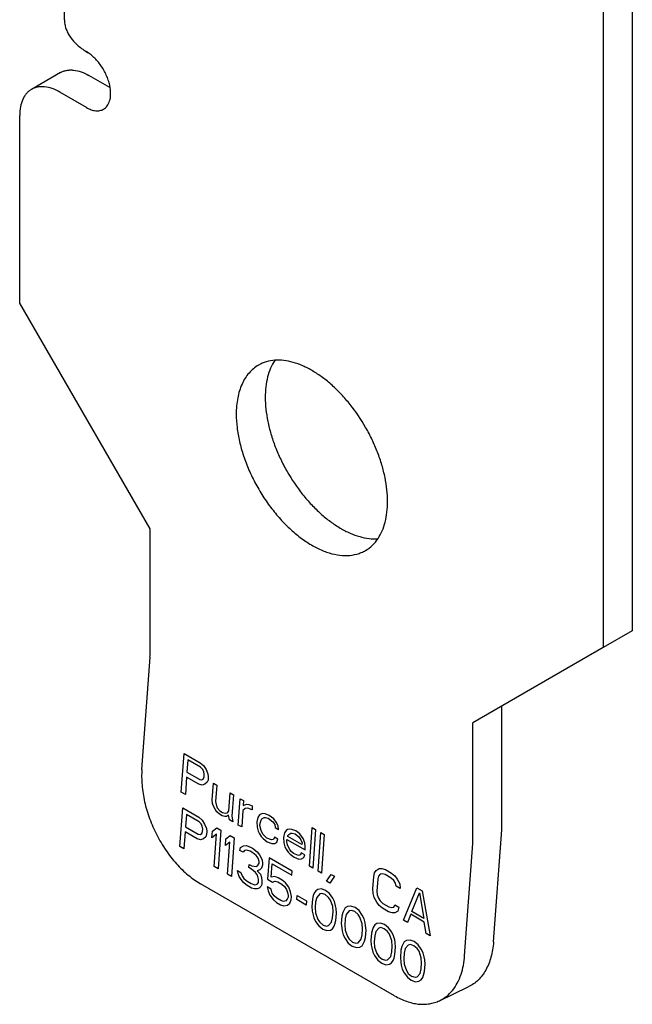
# Model space of a CAD drawing. Header units: inches. Extents: x 0 to 22, y 0 to 17.
# Tile 43 of 65: x 16.871 to 17.41, y 3.618 to 4.483. Entities that reach past the tile are written whole.
import ezdxf

# ---------------------------------------------------------------- set-up
doc = ezdxf.new("R2010")
doc.units = ezdxf.units.IN
doc.header["$LTSCALE"] = 1.21
doc.header["$MEASUREMENT"] = 0
doc.layers.get('0').update_dxf_attribs({"linetype": 'CONTINUOUS'})
doc.layers.add('COSMETIC', color=7, linetype='CONTINUOUS')

msp = doc.modelspace()

# ---------------------------------------------------------------- linework, layer by layer
at = {"color": 7, "linetype": 'CONTINUOUS'}
for p, q in [((17.40958, 7.22517), (17.40958, 3.94621)), ((16.93016, 4.4549), (16.93087, 4.45531)), ((16.93158, 4.45408), (16.93016, 4.4549)), ((16.90728, 4.43656), (16.88183, 4.42186)), ((16.95075, 4.42342), (16.93228, 4.43408)), ((17.40958, 3.94621), (17.38412, 3.93152)), ((17.29503, 3.77639), (17.29503, 3.88009)), ((17.28769, 3.6728), (17.29484, 3.77123)), ((17.24017, 3.62116), (17.26553, 3.63324))]:
    msp.add_line(p, q, dxfattribs=at)
at = {"color": 3, "linetype": 'CONTINUOUS'}
for p, q in [((17.38412, 7.21047), (17.38412, 3.93152)), ((16.91078, 4.48307), (16.91078, 4.57222)), ((16.93016, 4.40591), (16.90683, 4.41938)), ((16.87147, 4.23405), (16.87147, 4.39897)), ((16.98602, 4.03564), (16.87147, 4.23405)), ((16.98602, 3.92541), (16.98602, 4.03564)), ((17.38412, 3.93152), (17.26957, 3.86539)), ((16.97878, 3.82444), (16.98593, 3.92287)), ((17.26957, 3.7617), (17.26957, 3.86539)), ((17.26233, 3.66072), (17.26948, 3.75915)), ((17.20084, 3.62547), (17.03042, 3.72386))]:
    msp.add_line(p, q, dxfattribs=at)
for centre, radius, start, end in [((16.96377, 4.50986), 0.0644, 238.46725, 240.00588), ((16.95049, 3.92545), 0.03553, 355.8271, 359.93441), ((17.23404, 3.76174), 0.03553, 355.8271, 359.93441)]:
    msp.add_arc(centre, radius, start, end, dxfattribs=at)
at = {"color": 7, "linetype": 'CONTINUOUS'}
msp.add_arc((17.22295, 3.77648), 0.07208, 355.8271, 359.93441, dxfattribs=at)
at = {"color": 3, "linetype": 'CONTINUOUS'}
for points, knots in [([(16.91078, 4.48307), (16.91078, 4.48178), (16.911, 4.47917), (16.91196, 4.4753), (16.91355, 4.47152), (16.91656, 4.46649), (16.92073, 4.46189), (16.92576, 4.45779), (16.9286, 4.45588), (16.93009, 4.45497)], [0, 0, 0, 0, 0.108941, 0.219751, 0.334198, 0.453772, 0.712215, 0.852532, 1, 1, 1, 1]), ([(16.95094, 4.42335), (16.9507, 4.42483), (16.95003, 4.42782), (16.94854, 4.43225), (16.94657, 4.43663), (16.94417, 4.44085), (16.94142, 4.44479), (16.93837, 4.44837), (16.9351, 4.45148), (16.93276, 4.45325), (16.93158, 4.45403)], [0, 0, 0, 0, 0.120504, 0.246586, 0.376243, 0.507197, 0.63717, 0.764029, 0.885692, 1, 1, 1, 1]), ([(16.88183, 4.42186), (16.88101, 4.42139), (16.87943, 4.42029), (16.87735, 4.41824), (16.87556, 4.41581), (16.87353, 4.41199), (16.87186, 4.40632), (16.87147, 4.40151), (16.87147, 4.39897)], [0, 0, 0, 0, 0.108102, 0.218207, 0.332201, 0.451646, 0.710861, 1, 1, 1, 1]), ([(16.90683, 4.41938), (16.90464, 4.42065), (16.90027, 4.42272), (16.89453, 4.42411), (16.8902, 4.42426), (16.8872, 4.42393), (16.88439, 4.42315), (16.88265, 4.42233), (16.88183, 4.42186)], [0, 0, 0, 0, 0.289144, 0.548361, 0.667805, 0.781797, 0.891901, 1, 1, 1, 1]), ([(16.94515, 4.40442), (16.94577, 4.40478), (16.94696, 4.40564), (16.94846, 4.40732), (16.94966, 4.40934), (16.9509, 4.41257), (16.95158, 4.41734), (16.95127, 4.42129), (16.95094, 4.42335)], [0, 0, 0, 0, 0.102422, 0.20784, 0.318899, 0.437492, 0.700775, 1, 1, 1, 1]), ([(16.93016, 4.40591), (16.93148, 4.40515), (16.9341, 4.40391), (16.93811, 4.40293), (16.94133, 4.40302), (16.94362, 4.40365), (16.94466, 4.40414), (16.94515, 4.40442)], [0, 0, 0, 0, 0.28919, 0.548688, 0.781701, 0.891864, 1, 1, 1, 1]), ([(17.08117, 4.1795), (17.07963, 4.17861), (17.07666, 4.17655), (17.07274, 4.1727), (17.06937, 4.16812), (17.06555, 4.16094), (17.0631, 4.15264), (17.06188, 4.14369), (17.06168, 4.13891), (17.06168, 4.13647)], [0, 0, 0, 0, 0.108075, 0.21816, 0.332113, 0.451501, 0.710522, 0.851581, 1, 1, 1, 1]), ([(17.09563, 4.1838), (17.09306, 4.18362), (17.08925, 4.18296), (17.08448, 4.18124), (17.08224, 4.18012), (17.08117, 4.1795)], [0, 0, 0, 0, 0.508415, 0.755348, 1, 1, 1, 1]), ([(17.19462, 4.05971), (17.19462, 4.06314), (17.19421, 4.07021), (17.19251, 4.08095), (17.18974, 4.09198), (17.18593, 4.10311), (17.18116, 4.11415), (17.17363, 4.12848), (17.16457, 4.14187), (17.15422, 4.15387), (17.14608, 4.16186), (17.13765, 4.16879), (17.12905, 4.17453), (17.12043, 4.179), (17.11191, 4.18211), (17.10365, 4.18382), (17.09823, 4.18398), (17.09563, 4.1838)], [0, 0, 0, 0, 0.059702, 0.122948, 0.18909, 0.257488, 0.327476, 0.398303, 0.539141, 0.607689, 0.673986, 0.737408, 0.797432, 0.853723, 0.906116, 0.954737, 1, 1, 1, 1]), ([(17.06168, 4.13647), (17.06168, 4.13257), (17.06222, 4.12452), (17.06438, 4.1123), (17.06792, 4.09977), (17.07274, 4.08721), (17.07874, 4.07488), (17.08579, 4.06305), (17.09375, 4.05197), (17.10244, 4.04186), (17.11168, 4.03296), (17.12128, 4.02544), (17.13103, 4.01948), (17.14074, 4.01518), (17.15022, 4.01266), (17.15927, 4.01199), (17.16639, 4.01303), (17.17157, 4.01482), (17.17398, 4.01601), (17.17514, 4.01668)], [0, 0, 0, 0, 0.062326, 0.128724, 0.198332, 0.270291, 0.343669, 0.417406, 0.490434, 0.561725, 0.630329, 0.695425, 0.756381, 0.812829, 0.864739, 0.912523, 0.957104, 0.978667, 1, 1, 1, 1]), ([(17.18627, 4.02729), (17.18767, 4.0294), (17.19016, 4.03407), (17.19275, 4.04186), (17.1943, 4.05052), (17.19462, 4.05658), (17.19462, 4.05971)], [0, 0, 0, 0, 0.224067, 0.464489, 0.723224, 1, 1, 1, 1]), ([(17.17514, 4.01668), (17.17733, 4.01794), (17.1815, 4.02108), (17.18481, 4.0251), (17.18627, 4.02729)], [0, 0, 0, 0, 0.490956, 1, 1, 1, 1]), ([(16.97878, 3.82444), (16.97862, 3.82217), (16.97849, 3.81754), (16.97895, 3.80799), (16.98093, 3.79568), (16.98531, 3.781), (16.99157, 3.76673), (16.99947, 3.75339), (17.00873, 3.74149), (17.01743, 3.733), (17.02478, 3.72736), (17.02853, 3.72495), (17.03042, 3.72386)], [0, 0, 0, 0, 0.057605, 0.117461, 0.242547, 0.372772, 0.505347, 0.63717, 0.765207, 0.886858, 0.944636, 1, 1, 1, 1]), ([(17.25916, 3.64434), (17.26003, 3.64691), (17.26142, 3.65232), (17.26213, 3.65786), (17.26233, 3.66072)], [0, 0, 0, 0, 0.485402, 1, 1, 1, 1]), ([(17.24019, 3.62116), (17.24126, 3.62168), (17.24337, 3.62284), (17.24735, 3.62565), (17.25182, 3.63013), (17.25616, 3.63673), (17.25827, 3.64171), (17.25916, 3.64434)], [0, 0, 0, 0, 0.116531, 0.23399, 0.474753, 0.728659, 1, 1, 1, 1]), ([(17.20084, 3.62547), (17.20254, 3.62448), (17.20595, 3.6227), (17.21119, 3.62057), (17.21638, 3.61904), (17.2215, 3.61816), (17.22648, 3.61792), (17.23129, 3.61832), (17.23589, 3.61937), (17.23879, 3.6205), (17.24019, 3.62116)], [0, 0, 0, 0, 0.143047, 0.280204, 0.411406, 0.536913, 0.657452, 0.773987, 0.887717, 1, 1, 1, 1])]:
    msp.add_open_spline(points, degree=3, knots=knots, dxfattribs=at)
at = {"color": 7, "linetype": 'CONTINUOUS'}
for points, knots in [([(16.90728, 4.43656), (16.9081, 4.43703), (16.90984, 4.43785), (16.91266, 4.43863), (16.91566, 4.43896), (16.91999, 4.43881), (16.92573, 4.43742), (16.93009, 4.43535), (16.93228, 4.43408)], [0, 0, 0, 0, 0.108099, 0.218203, 0.332195, 0.451639, 0.710856, 1, 1, 1, 1]), ([(17.09549, 4.18359), (17.09409, 4.18148), (17.0916, 4.17681), (17.08901, 4.16902), (17.08746, 4.16036), (17.08714, 4.1543), (17.08714, 4.15117)], [0, 0, 0, 0, 0.224067, 0.464489, 0.723224, 1, 1, 1, 1]), ([(17.08714, 4.15117), (17.08714, 4.14774), (17.08755, 4.14067), (17.08925, 4.12993), (17.09203, 4.1189), (17.09583, 4.10777), (17.1006, 4.09673), (17.10813, 4.0824), (17.11719, 4.06901), (17.12754, 4.05701), (17.13568, 4.04902), (17.14411, 4.04209), (17.15271, 4.03635), (17.16133, 4.03188), (17.16985, 4.02877), (17.17811, 4.02706), (17.18353, 4.02689), (17.18613, 4.02708)], [0, 0, 0, 0, 0.059702, 0.122948, 0.18909, 0.257488, 0.327476, 0.398303, 0.539141, 0.607689, 0.673986, 0.737408, 0.797432, 0.853723, 0.906116, 0.954737, 1, 1, 1, 1]), ([(17.28769, 3.6728), (17.28753, 3.6705), (17.287, 3.66601), (17.28559, 3.65955), (17.2836, 3.65357), (17.28102, 3.64814), (17.27791, 3.64333), (17.27427, 3.63919), (17.27016, 3.63577), (17.26711, 3.63399), (17.26554, 3.63324)], [0, 0, 0, 0, 0.145728, 0.284979, 0.417434, 0.543295, 0.663278, 0.778427, 0.890124, 1, 1, 1, 1])]:
    msp.add_open_spline(points, degree=3, knots=knots, dxfattribs=at)
at = {"layer": 'COSMETIC', "color": 7, "linetype": 'CONTINUOUS'}
for p, q in [((17.01343, 3.80443), (17.0159, 3.83839)), ((17.0159, 3.83839), (17.03004, 3.83022)), ((17.01917, 3.83273), (17.01838, 3.8219)), ((17.03037, 3.82627), (17.01917, 3.83273)), ((17.03004, 3.83022), (17.03293, 3.8278)), ((17.03208, 3.82453), (17.03037, 3.82627)), ((17.03316, 3.8224), (17.03208, 3.82453)), ((17.03293, 3.8278), (17.03513, 3.82427)), ((17.03513, 3.82427), (17.03669, 3.82036)), ((17.01807, 3.81756), (17.01697, 3.80239)), ((17.02868, 3.81144), (17.01807, 3.81756)), ((17.01838, 3.8219), (17.02958, 3.81543)), ((17.02958, 3.81543), (17.0314, 3.81513)), ((17.0314, 3.81513), (17.03268, 3.8159)), ((17.03268, 3.8159), (17.03343, 3.81773)), ((17.03359, 3.81989), (17.03316, 3.8224)), ((17.03343, 3.81773), (17.03359, 3.81989)), ((17.03669, 3.82036), (17.03712, 3.81785)), ((17.03712, 3.81785), (17.03691, 3.81496)), ((17.03167, 3.81046), (17.02868, 3.81144)), ((17.03419, 3.81127), (17.03167, 3.81046)), ((17.03617, 3.81314), (17.03419, 3.81127)), ((17.03691, 3.81496), (17.03617, 3.81314)), ((17.04058, 3.79779), (17.04163, 3.81224)), ((17.04163, 3.81224), (17.04457, 3.81054)), ((17.04457, 3.81054), (17.04352, 3.79609)), ((17.01697, 3.80239), (17.01343, 3.80443)), ((17.04096, 3.79456), (17.04058, 3.79779)), ((17.0552, 3.78784), (17.05636, 3.80374)), ((17.05636, 3.80374), (17.0593, 3.80203)), ((17.0593, 3.80203), (17.05794, 3.78325)), ((17.06352, 3.77551), (17.0652, 3.79863)), ((17.0652, 3.79863), (17.06814, 3.79693)), ((17.01216, 3.75651), (17.01463, 3.79047)), ((17.01463, 3.79047), (17.02877, 3.78231)), ((17.04144, 3.79278), (17.04096, 3.79456)), ((17.04305, 3.78959), (17.04144, 3.79278)), ((17.04472, 3.78712), (17.04305, 3.78959)), ((17.04352, 3.79609), (17.04396, 3.79358)), ((17.04396, 3.79358), (17.04498, 3.79073)), ((17.04498, 3.79073), (17.04723, 3.78793)), ((17.06949, 3.79013), (17.06751, 3.78826)), ((17.06814, 3.79693), (17.06783, 3.7926)), ((17.06783, 3.7926), (17.06911, 3.79336)), ((17.06911, 3.79336), (17.07099, 3.79378)), ((17.07195, 3.79021), (17.06949, 3.79013)), ((17.07099, 3.79378), (17.07281, 3.79349)), ((17.07554, 3.7889), (17.07195, 3.79021)), ((17.07281, 3.79349), (17.0758, 3.79251)), ((17.0758, 3.79251), (17.07554, 3.7889)), ((17.0179, 3.78482), (17.01712, 3.77398)), ((17.0291, 3.77835), (17.0179, 3.78482)), ((17.02877, 3.78231), (17.03167, 3.77988)), ((17.04702, 3.78504), (17.04472, 3.78712)), ((17.04938, 3.78368), (17.04702, 3.78504)), ((17.04723, 3.78793), (17.04959, 3.78657)), ((17.05179, 3.78304), (17.04938, 3.78368)), ((17.04959, 3.78657), (17.052, 3.78593)), ((17.05302, 3.78308), (17.05179, 3.78304)), ((17.052, 3.78593), (17.05387, 3.78635)), ((17.05494, 3.78423), (17.05302, 3.78308)), ((17.05387, 3.78635), (17.0552, 3.78784)), ((17.05586, 3.77993), (17.05494, 3.78423)), ((17.05794, 3.78325), (17.05832, 3.78002)), ((17.06751, 3.78826), (17.06647, 3.77381)), ((17.08058, 3.78222), (17.07968, 3.77823)), ((17.08197, 3.78443), (17.08058, 3.78222)), ((17.08325, 3.78519), (17.08197, 3.78443)), ((17.08513, 3.78562), (17.08325, 3.78519)), ((17.08348, 3.7798), (17.08417, 3.7809)), ((17.08417, 3.7809), (17.0861, 3.78205)), ((17.08695, 3.78532), (17.08513, 3.78562)), ((17.0861, 3.78205), (17.08733, 3.78209)), ((17.09054, 3.784), (17.08695, 3.78532)), ((17.08733, 3.78209), (17.08974, 3.78145)), ((17.08974, 3.78145), (17.09381, 3.77835)), ((17.09461, 3.7809), (17.09054, 3.784)), ((17.09686, 3.77809), (17.09461, 3.7809)), ((17.01712, 3.77398), (17.02831, 3.76752)), ((17.03081, 3.77661), (17.0291, 3.77835)), ((17.03189, 3.77448), (17.03081, 3.77661)), ((17.03167, 3.77988), (17.03386, 3.77635)), ((17.03232, 3.77198), (17.03189, 3.77448)), ((17.03216, 3.76981), (17.03232, 3.77198)), ((17.03386, 3.77635), (17.03542, 3.77244)), ((17.03542, 3.77244), (17.03585, 3.76994)), ((17.04078, 3.7701), (17.04468, 3.77312)), ((17.04468, 3.77312), (17.04822, 3.77108)), ((17.0588, 3.77823), (17.05586, 3.77993)), ((17.05832, 3.78002), (17.0588, 3.77823)), ((17.06647, 3.77381), (17.06352, 3.77551)), ((17.07968, 3.77823), (17.07995, 3.77355)), ((17.07995, 3.77355), (17.08092, 3.76998)), ((17.08252, 3.77508), (17.08268, 3.77725)), ((17.08344, 3.77079), (17.08252, 3.77508)), ((17.08268, 3.77725), (17.08348, 3.7798)), ((17.09381, 3.77835), (17.09547, 3.77588)), ((17.09547, 3.77588), (17.0959, 3.77337)), ((17.0959, 3.77337), (17.09885, 3.77167)), ((17.09847, 3.7749), (17.09686, 3.77809)), ((17.09885, 3.77167), (17.09847, 3.7749)), ((17.1087, 3.77201), (17.10682, 3.77159)), ((17.11052, 3.77171), (17.1087, 3.77201)), ((17.12598, 3.73945), (17.12845, 3.77341)), ((17.12845, 3.77341), (17.13139, 3.7717)), ((17.0168, 3.76965), (17.0157, 3.75447)), ((17.02741, 3.76352), (17.0168, 3.76965)), ((17.03041, 3.76254), (17.02741, 3.76352)), ((17.02831, 3.76752), (17.03013, 3.76722)), ((17.03013, 3.76722), (17.03142, 3.76798)), ((17.03292, 3.76335), (17.03041, 3.76254)), ((17.03142, 3.76798), (17.03216, 3.76981)), ((17.0349, 3.76522), (17.03292, 3.76335)), ((17.03564, 3.76705), (17.0349, 3.76522)), ((17.03585, 3.76994), (17.03564, 3.76705)), ((17.04036, 3.76432), (17.04078, 3.7701)), ((17.04426, 3.76734), (17.04036, 3.76432)), ((17.04222, 3.73916), (17.04426, 3.76734)), ((17.04822, 3.77108), (17.04575, 3.73712)), ((17.05214, 3.75752), (17.05256, 3.7633)), ((17.05256, 3.7633), (17.05647, 3.76632)), ((17.05647, 3.76632), (17.06, 3.76427)), ((17.06, 3.76427), (17.05754, 3.73032)), ((17.08092, 3.76998), (17.082, 3.76785)), ((17.082, 3.76785), (17.08366, 3.76539)), ((17.08505, 3.7676), (17.08344, 3.77079)), ((17.08366, 3.76539), (17.08537, 3.76365)), ((17.08848, 3.76411), (17.08505, 3.7676)), ((17.08537, 3.76365), (17.08886, 3.76088)), ((17.09265, 3.76245), (17.08848, 3.76411)), ((17.09527, 3.7647), (17.09453, 3.76288)), ((17.09822, 3.763), (17.09527, 3.7647)), ((17.10415, 3.76861), (17.10325, 3.76462)), ((17.10325, 3.76462), (17.10352, 3.75994)), ((17.10554, 3.77082), (17.10415, 3.76861)), ((17.10682, 3.77159), (17.10554, 3.77082)), ((17.10699, 3.76547), (17.10705, 3.76619)), ((17.11937, 3.75832), (17.10699, 3.76547)), ((17.10705, 3.76619), (17.10774, 3.76729)), ((17.10774, 3.76729), (17.10967, 3.76844)), ((17.10967, 3.76844), (17.1109, 3.76848)), ((17.11411, 3.77039), (17.11052, 3.77171)), ((17.1109, 3.76848), (17.11331, 3.76784)), ((17.11331, 3.76784), (17.11679, 3.76508)), ((17.11759, 3.76763), (17.11411, 3.77039)), ((17.11679, 3.76508), (17.11845, 3.76261)), ((17.12038, 3.76376), (17.11759, 3.76763)), ((17.12194, 3.75985), (17.12038, 3.76376)), ((17.13139, 3.7717), (17.12893, 3.73775)), ((17.13364, 3.73502), (17.13611, 3.76898)), ((17.13611, 3.76898), (17.13905, 3.76728)), ((17.13905, 3.76728), (17.13659, 3.73332)), ((17.0157, 3.75447), (17.01216, 3.75651)), ((17.05605, 3.76054), (17.05214, 3.75752)), ((17.054, 3.73236), (17.05605, 3.76054)), ((17.06473, 3.75326), (17.06553, 3.75581)), ((17.06553, 3.75581), (17.06809, 3.75734)), ((17.06809, 3.75734), (17.07056, 3.75743)), ((17.07056, 3.75743), (17.07473, 3.75577)), ((17.07473, 3.75577), (17.07591, 3.75509)), ((17.07591, 3.75509), (17.07998, 3.75198)), ((17.08886, 3.76088), (17.09303, 3.75922)), ((17.09453, 3.76288), (17.09265, 3.76245)), ((17.09303, 3.75922), (17.0955, 3.75931)), ((17.0955, 3.75931), (17.09742, 3.76045)), ((17.09742, 3.76045), (17.09822, 3.763)), ((17.10352, 3.75994), (17.10449, 3.75637)), ((17.10449, 3.75637), (17.10557, 3.75425)), ((17.10609, 3.76147), (17.1062, 3.76292)), ((17.10652, 3.75896), (17.10609, 3.76147)), ((17.1062, 3.76292), (17.12211, 3.75373)), ((17.10701, 3.75718), (17.10652, 3.75896)), ((17.10862, 3.75399), (17.10701, 3.75718)), ((17.11845, 3.76261), (17.11947, 3.75977)), ((17.11947, 3.75977), (17.11937, 3.75832)), ((17.12232, 3.75662), (17.12194, 3.75985)), ((17.12211, 3.75373), (17.12232, 3.75662)), ((17.06767, 3.75156), (17.06473, 3.75326)), ((17.06901, 3.75305), (17.06767, 3.75156)), ((17.07088, 3.75348), (17.06901, 3.75305)), ((17.07388, 3.7525), (17.07088, 3.75348)), ((17.07624, 3.75114), (17.07388, 3.7525)), ((17.07913, 3.74871), (17.07624, 3.75114)), ((17.0808, 3.74625), (17.07913, 3.74871)), ((17.07998, 3.75198), (17.08224, 3.74918)), ((17.08182, 3.7434), (17.0808, 3.74625)), ((17.08224, 3.74918), (17.08438, 3.74493)), ((17.09064, 3.74658), (17.08928, 3.7278)), ((17.11068, 3.73501), (17.09064, 3.74658)), ((17.10557, 3.75425), (17.10723, 3.75178)), ((17.10723, 3.75178), (17.10894, 3.75004)), ((17.10974, 3.75259), (17.10862, 3.75399)), ((17.10894, 3.75004), (17.11243, 3.74727)), ((17.11205, 3.7505), (17.10974, 3.75259)), ((17.11623, 3.74884), (17.11205, 3.7505)), ((17.11243, 3.74727), (17.1166, 3.74561)), ((17.1181, 3.74927), (17.11623, 3.74884)), ((17.11884, 3.7511), (17.1181, 3.74927)), ((17.12179, 3.74939), (17.11884, 3.7511)), ((17.11907, 3.7457), (17.12099, 3.74684)), ((17.12099, 3.74684), (17.12179, 3.74939)), ((17.04575, 3.73712), (17.04222, 3.73916)), ((17.07283, 3.73805), (17.07304, 3.74094)), ((17.07519, 3.73669), (17.07283, 3.73805)), ((17.07304, 3.74094), (17.0754, 3.73958)), ((17.0754, 3.73958), (17.07904, 3.73898)), ((17.07904, 3.73898), (17.08032, 3.73974)), ((17.08032, 3.73974), (17.08171, 3.74195)), ((17.08171, 3.74195), (17.08182, 3.7434)), ((17.08386, 3.7377), (17.08252, 3.73622)), ((17.08466, 3.74025), (17.08386, 3.7377)), ((17.08438, 3.74493), (17.08476, 3.7417)), ((17.08476, 3.7417), (17.08466, 3.74025)), ((17.09249, 3.72971), (17.09333, 3.74127)), ((17.09333, 3.74127), (17.11042, 3.7314)), ((17.1166, 3.74561), (17.11907, 3.7457)), ((17.12893, 3.73775), (17.12598, 3.73945)), ((17.18465, 3.73569), (17.18721, 3.73722)), ((17.18721, 3.73722), (17.18968, 3.7373)), ((17.18968, 3.7373), (17.19267, 3.73632)), ((17.05754, 3.73032), (17.054, 3.73236)), ((17.06283, 3.73554), (17.06577, 3.73384)), ((17.06326, 3.73303), (17.06283, 3.73554)), ((17.06428, 3.73019), (17.06326, 3.73303)), ((17.06594, 3.72772), (17.06428, 3.73019)), ((17.06577, 3.73384), (17.06626, 3.73206)), ((17.06626, 3.73206), (17.06733, 3.72993)), ((17.06733, 3.72993), (17.06846, 3.72853)), ((17.06846, 3.72853), (17.07135, 3.7261)), ((17.07867, 3.73392), (17.07519, 3.73669)), ((17.08034, 3.73146), (17.07867, 3.73392)), ((17.08252, 3.73622), (17.08001, 3.73541)), ((17.08001, 3.73541), (17.08285, 3.73226)), ((17.0813, 3.72789), (17.08034, 3.73146)), ((17.08285, 3.73226), (17.08387, 3.72941)), ((17.08387, 3.72941), (17.08425, 3.72618)), ((17.09559, 3.73018), (17.09249, 3.72971)), ((17.09859, 3.7292), (17.09559, 3.73018)), ((17.10213, 3.72716), (17.09859, 3.7292)), ((17.11042, 3.7314), (17.11068, 3.73501)), ((17.13659, 3.73332), (17.13364, 3.73502)), ((17.14099, 3.72627), (17.1451, 3.73217)), ((17.14804, 3.73047), (17.14393, 3.72457)), ((17.1451, 3.73217), (17.14804, 3.73047)), ((17.18162, 3.71937), (17.18241, 3.7302)), ((17.18241, 3.7302), (17.18326, 3.73348)), ((17.18326, 3.73348), (17.18465, 3.73569)), ((17.18674, 3.73071), (17.18594, 3.72816)), ((17.18808, 3.7322), (17.18674, 3.73071)), ((17.18995, 3.73262), (17.18808, 3.7322)), ((17.19236, 3.73199), (17.18995, 3.73262)), ((17.19766, 3.72892), (17.19236, 3.73199)), ((17.19267, 3.73632), (17.19798, 3.73326)), ((17.19997, 3.72684), (17.19766, 3.72892)), ((17.19798, 3.73326), (17.20087, 3.73084)), ((17.20087, 3.73084), (17.20312, 3.72803)), ((17.0682, 3.72491), (17.06594, 3.72772)), ((17.0705, 3.72283), (17.0682, 3.72491)), ((17.07521, 3.72011), (17.0705, 3.72283)), ((17.07135, 3.7261), (17.07489, 3.72406)), ((17.07489, 3.72406), (17.07789, 3.72308)), ((17.07762, 3.71947), (17.07521, 3.72011)), ((17.07789, 3.72308), (17.07912, 3.72313)), ((17.07912, 3.72313), (17.0804, 3.72389)), ((17.08196, 3.71998), (17.08009, 3.71956)), ((17.0804, 3.72389), (17.08109, 3.725)), ((17.08109, 3.725), (17.0813, 3.72789)), ((17.08329, 3.72147), (17.08196, 3.71998)), ((17.08404, 3.72329), (17.08329, 3.72147)), ((17.08425, 3.72618), (17.08404, 3.72329)), ((17.09234, 3.71925), (17.08881, 3.72129)), ((17.08881, 3.72129), (17.08978, 3.71772)), ((17.08928, 3.7278), (17.0934, 3.72542)), ((17.0934, 3.72542), (17.09592, 3.72622)), ((17.09592, 3.72622), (17.09833, 3.72558)), ((17.09833, 3.72558), (17.10186, 3.72354)), ((17.10186, 3.72354), (17.10417, 3.72146)), ((17.10502, 3.72473), (17.10213, 3.72716)), ((17.10417, 3.72146), (17.10583, 3.71899)), ((17.10781, 3.72086), (17.10502, 3.72473)), ((17.10937, 3.71695), (17.10781, 3.72086)), ((17.14393, 3.72457), (17.14099, 3.72627)), ((17.18594, 3.72816), (17.18516, 3.71733)), ((17.20163, 3.72437), (17.19997, 3.72684)), ((17.20206, 3.72187), (17.20163, 3.72437)), ((17.2056, 3.71983), (17.20206, 3.72187)), ((17.20312, 3.72803), (17.20527, 3.72378)), ((17.20527, 3.72378), (17.2056, 3.71983)), ((17.20848, 3.69182), (17.22037, 3.72033)), ((17.22037, 3.72033), (17.22508, 3.71761)), ((17.08009, 3.71956), (17.07762, 3.71947)), ((17.08978, 3.71772), (17.09133, 3.71381)), ((17.09133, 3.71381), (17.09412, 3.70994)), ((17.09331, 3.71568), (17.09234, 3.71925)), ((17.09497, 3.71322), (17.09331, 3.71568)), ((17.09728, 3.71113), (17.09497, 3.71322)), ((17.10583, 3.71899), (17.10685, 3.71615)), ((17.10718, 3.71219), (17.10643, 3.71037)), ((17.10685, 3.71615), (17.10728, 3.71364)), ((17.10728, 3.71364), (17.10718, 3.71219)), ((17.11028, 3.71266), (17.10937, 3.71695)), ((17.11007, 3.70977), (17.11028, 3.71266)), ((17.115, 3.70994), (17.11526, 3.71355)), ((17.11526, 3.71355), (17.12351, 3.70879)), ((17.12939, 3.71367), (17.12854, 3.7104)), ((17.13014, 3.7155), (17.12939, 3.71367)), ((17.13152, 3.71771), (17.13014, 3.7155)), ((17.13234, 3.71197), (17.13143, 3.70798)), ((17.13345, 3.71886), (17.13152, 3.71771)), ((17.13501, 3.71495), (17.13234, 3.71197)), ((17.13655, 3.71932), (17.13345, 3.71886)), ((17.13688, 3.71537), (17.13501, 3.71495)), ((17.14014, 3.718), (17.13655, 3.71932)), ((17.13988, 3.71439), (17.13688, 3.71537)), ((17.14277, 3.71197), (17.13988, 3.71439)), ((17.14362, 3.71524), (17.14014, 3.718)), ((17.14444, 3.7095), (17.14277, 3.71197)), ((17.14641, 3.71137), (17.14362, 3.71524)), ((17.14802, 3.70818), (17.14641, 3.71137)), ((17.18195, 3.71541), (17.18162, 3.71937)), ((17.18292, 3.71184), (17.18195, 3.71541)), ((17.18506, 3.70759), (17.18292, 3.71184)), ((17.18516, 3.71733), (17.18554, 3.7141)), ((17.18554, 3.7141), (17.18656, 3.71125)), ((17.18656, 3.71125), (17.18822, 3.70878)), ((17.2158, 3.69963), (17.22252, 3.71608)), ((17.22252, 3.71608), (17.2264, 3.69351)), ((17.22508, 3.71761), (17.23205, 3.67821)), ((17.09412, 3.70994), (17.09702, 3.70752)), ((17.09702, 3.70752), (17.10055, 3.70548)), ((17.10081, 3.70909), (17.09728, 3.71113)), ((17.10055, 3.70548), (17.10355, 3.7045)), ((17.10322, 3.70845), (17.10081, 3.70909)), ((17.1051, 3.70888), (17.10322, 3.70845)), ((17.10355, 3.7045), (17.10665, 3.70497)), ((17.10643, 3.71037), (17.1051, 3.70888)), ((17.10665, 3.70497), (17.10863, 3.70684)), ((17.10863, 3.70684), (17.11007, 3.70977)), ((17.12325, 3.70517), (17.115, 3.70994)), ((17.12351, 3.70879), (17.12325, 3.70517)), ((17.12854, 3.7104), (17.12807, 3.7039)), ((17.12807, 3.7039), (17.12839, 3.69994)), ((17.13143, 3.70798), (17.13106, 3.70292)), ((17.13106, 3.70292), (17.13134, 3.69824)), ((17.14648, 3.70381), (17.14444, 3.7095)), ((17.14675, 3.69913), (17.14648, 3.70381)), ((17.14899, 3.70461), (17.14802, 3.70818)), ((17.14942, 3.7021), (17.14899, 3.70461)), ((17.15745, 3.70274), (17.15606, 3.70053)), ((17.15938, 3.70389), (17.15745, 3.70274)), ((17.16248, 3.70435), (17.15938, 3.70389)), ((17.16607, 3.70303), (17.16248, 3.70435)), ((17.16955, 3.70027), (17.16607, 3.70303)), ((17.18732, 3.70479), (17.18506, 3.70759)), ((17.19021, 3.70236), (17.18732, 3.70479)), ((17.18822, 3.70878), (17.19052, 3.7067)), ((17.19052, 3.7067), (17.19583, 3.70364)), ((17.19583, 3.70364), (17.19824, 3.703)), ((17.19824, 3.703), (17.20011, 3.70342)), ((17.20011, 3.70342), (17.20086, 3.70525)), ((17.20086, 3.70525), (17.20439, 3.70321)), ((17.20439, 3.70321), (17.20354, 3.69994)), ((17.12839, 3.69994), (17.12882, 3.69744)), ((17.12882, 3.69744), (17.12979, 3.69387)), ((17.13134, 3.69824), (17.13338, 3.69255)), ((17.14548, 3.69008), (17.14638, 3.69407)), ((17.14638, 3.69407), (17.14675, 3.69913)), ((17.14928, 3.69165), (17.14975, 3.69815)), ((17.14975, 3.69815), (17.14942, 3.7021)), ((17.15446, 3.69543), (17.15399, 3.68893)), ((17.15532, 3.6987), (17.15446, 3.69543)), ((17.15606, 3.70053), (17.15532, 3.6987)), ((17.15826, 3.697), (17.15736, 3.69301)), ((17.16093, 3.69998), (17.15826, 3.697)), ((17.16281, 3.7004), (17.16093, 3.69998)), ((17.16581, 3.69942), (17.16281, 3.7004)), ((17.1687, 3.697), (17.16581, 3.69942)), ((17.17036, 3.69453), (17.1687, 3.697)), ((17.17234, 3.6964), (17.16955, 3.70027)), ((17.1724, 3.68884), (17.17036, 3.69453)), ((17.17395, 3.69321), (17.17234, 3.6964)), ((17.19551, 3.6993), (17.19021, 3.70236)), ((17.19851, 3.69832), (17.19551, 3.6993)), ((17.20097, 3.69841), (17.19851, 3.69832)), ((17.20354, 3.69994), (17.20097, 3.69841)), ((17.215, 3.69708), (17.21201, 3.68977)), ((17.22678, 3.69028), (17.215, 3.69708)), ((17.2264, 3.69351), (17.2158, 3.69963)), ((17.12979, 3.69387), (17.1314, 3.69068)), ((17.1314, 3.69068), (17.13419, 3.68681)), ((17.13338, 3.69255), (17.13504, 3.69008)), ((17.13419, 3.68681), (17.13768, 3.68405)), ((17.13504, 3.69008), (17.13794, 3.68766)), ((17.13794, 3.68766), (17.14094, 3.68668)), ((17.14094, 3.68668), (17.14281, 3.6871)), ((17.14281, 3.6871), (17.14548, 3.69008)), ((17.14629, 3.68434), (17.14768, 3.68655)), ((17.14768, 3.68655), (17.14843, 3.68838)), ((17.14843, 3.68838), (17.14928, 3.69165)), ((17.15399, 3.68893), (17.15432, 3.68497)), ((17.15736, 3.69301), (17.15699, 3.68795)), ((17.15699, 3.68795), (17.15727, 3.68327)), ((17.17268, 3.68416), (17.1724, 3.68884)), ((17.17492, 3.68964), (17.17395, 3.69321)), ((17.17535, 3.68713), (17.17492, 3.68964)), ((17.17568, 3.68318), (17.17535, 3.68713)), ((17.18199, 3.68556), (17.18124, 3.68373)), ((17.18338, 3.68777), (17.18199, 3.68556)), ((17.1853, 3.68892), (17.18338, 3.68777)), ((17.18841, 3.68938), (17.1853, 3.68892)), ((17.18873, 3.68543), (17.18686, 3.68501)), ((17.192, 3.68806), (17.18841, 3.68938)), ((17.19173, 3.68445), (17.18873, 3.68543)), ((17.19548, 3.6853), (17.192, 3.68806)), ((17.19827, 3.68143), (17.19548, 3.6853)), ((17.21201, 3.68977), (17.20848, 3.69182)), ((17.22851, 3.68025), (17.22678, 3.69028)), ((17.13768, 3.68405), (17.14126, 3.68273)), ((17.14126, 3.68273), (17.14437, 3.68319)), ((17.14437, 3.68319), (17.14629, 3.68434)), ((17.15432, 3.68497), (17.15475, 3.68247)), ((17.15475, 3.68247), (17.15572, 3.6789)), ((17.15572, 3.6789), (17.15733, 3.67571)), ((17.15727, 3.68327), (17.15931, 3.67758)), ((17.15931, 3.67758), (17.16097, 3.67511)), ((17.17141, 3.67511), (17.17231, 3.6791)), ((17.17231, 3.6791), (17.17268, 3.68416)), ((17.17435, 3.67341), (17.17521, 3.67668)), ((17.17521, 3.67668), (17.17568, 3.68318)), ((17.18039, 3.68046), (17.17992, 3.67396)), ((17.18124, 3.68373), (17.18039, 3.68046)), ((17.18329, 3.67804), (17.18292, 3.67298)), ((17.18419, 3.68203), (17.18329, 3.67804)), ((17.18686, 3.68501), (17.18419, 3.68203)), ((17.19463, 3.68203), (17.19173, 3.68445)), ((17.19629, 3.67956), (17.19463, 3.68203)), ((17.19833, 3.67387), (17.19629, 3.67956)), ((17.19988, 3.67824), (17.19827, 3.68143)), ((17.20085, 3.67467), (17.19988, 3.67824)), ((17.23205, 3.67821), (17.22851, 3.68025)), ((17.15733, 3.67571), (17.16012, 3.67184)), ((17.16012, 3.67184), (17.1636, 3.66908)), ((17.16097, 3.67511), (17.16386, 3.67269)), ((17.1636, 3.66908), (17.16719, 3.66776)), ((17.16386, 3.67269), (17.16686, 3.67171)), ((17.16686, 3.67171), (17.16874, 3.67213)), ((17.16719, 3.66776), (17.17029, 3.66822)), ((17.16874, 3.67213), (17.17141, 3.67511)), ((17.17029, 3.66822), (17.17222, 3.66937)), ((17.17222, 3.66937), (17.17361, 3.67158)), ((17.17361, 3.67158), (17.17435, 3.67341)), ((17.17992, 3.67396), (17.18025, 3.67)), ((17.18025, 3.67), (17.18068, 3.6675)), ((17.18292, 3.67298), (17.18319, 3.6683)), ((17.18319, 3.6683), (17.18524, 3.66261)), ((17.19824, 3.66413), (17.19861, 3.66919)), ((17.19861, 3.66919), (17.19833, 3.67387)), ((17.20128, 3.67216), (17.20085, 3.67467)), ((17.20113, 3.66171), (17.20161, 3.66821)), ((17.20161, 3.66821), (17.20128, 3.67216)), ((17.20717, 3.66876), (17.20632, 3.66549)), ((17.20792, 3.67059), (17.20717, 3.66876)), ((17.20931, 3.6728), (17.20792, 3.67059)), ((17.21123, 3.67395), (17.20931, 3.6728)), ((17.21279, 3.67004), (17.21012, 3.66706)), ((17.21433, 3.67441), (17.21123, 3.67395)), ((17.21466, 3.67046), (17.21279, 3.67004)), ((17.21792, 3.67309), (17.21433, 3.67441)), ((17.21766, 3.66948), (17.21466, 3.67046)), ((17.22055, 3.66706), (17.21766, 3.66948)), ((17.22141, 3.67033), (17.21792, 3.67309)), ((17.22419, 3.66646), (17.22141, 3.67033)), ((17.18068, 3.6675), (17.18165, 3.66393)), ((17.18165, 3.66393), (17.18326, 3.66074)), ((17.18326, 3.66074), (17.18605, 3.65687)), ((17.18524, 3.66261), (17.1869, 3.66014)), ((17.1869, 3.66014), (17.18979, 3.65772)), ((17.19466, 3.65716), (17.19734, 3.66014)), ((17.19734, 3.66014), (17.19824, 3.66413)), ((17.20028, 3.65844), (17.20113, 3.66171)), ((17.20632, 3.66549), (17.20585, 3.65899)), ((17.20921, 3.66307), (17.20885, 3.65801)), ((17.21012, 3.66706), (17.20921, 3.66307)), ((17.22222, 3.66459), (17.22055, 3.66706)), ((17.22426, 3.6589), (17.22222, 3.66459)), ((17.2258, 3.66327), (17.22419, 3.66646)), ((17.22677, 3.6597), (17.2258, 3.66327)), ((17.22721, 3.65719), (17.22677, 3.6597)), ((17.18605, 3.65687), (17.18953, 3.65411)), ((17.18953, 3.65411), (17.19312, 3.65279)), ((17.18979, 3.65772), (17.19279, 3.65674)), ((17.19279, 3.65674), (17.19466, 3.65716)), ((17.19312, 3.65279), (17.19622, 3.65325)), ((17.19622, 3.65325), (17.19815, 3.6544)), ((17.19815, 3.6544), (17.19954, 3.65661)), ((17.19954, 3.65661), (17.20028, 3.65844)), ((17.20585, 3.65899), (17.20617, 3.65503)), ((17.20617, 3.65503), (17.20661, 3.65253)), ((17.20661, 3.65253), (17.20757, 3.64896)), ((17.20885, 3.65801), (17.20912, 3.65333)), ((17.20912, 3.65333), (17.21116, 3.64764)), ((17.22417, 3.64916), (17.22453, 3.65422)), ((17.22453, 3.65422), (17.22426, 3.6589)), ((17.22706, 3.64674), (17.22753, 3.65324)), ((17.22753, 3.65324), (17.22721, 3.65719)), ((17.20757, 3.64896), (17.20919, 3.64577)), ((17.20919, 3.64577), (17.21197, 3.6419)), ((17.21116, 3.64764), (17.21283, 3.64517)), ((17.21283, 3.64517), (17.21572, 3.64275)), ((17.21572, 3.64275), (17.21872, 3.64177)), ((17.21872, 3.64177), (17.22059, 3.64219)), ((17.22059, 3.64219), (17.22326, 3.64517)), ((17.22326, 3.64517), (17.22417, 3.64916)), ((17.22546, 3.64164), (17.22621, 3.64347)), ((17.22621, 3.64347), (17.22706, 3.64674)), ((17.21197, 3.6419), (17.21546, 3.63914)), ((17.21546, 3.63914), (17.21905, 3.63782)), ((17.21905, 3.63782), (17.22215, 3.63828)), ((17.22215, 3.63828), (17.22407, 3.63943)), ((17.22407, 3.63943), (17.22546, 3.64164))]:
    msp.add_line(p, q, dxfattribs=at)

doc.saveas('drawing.dxf')
